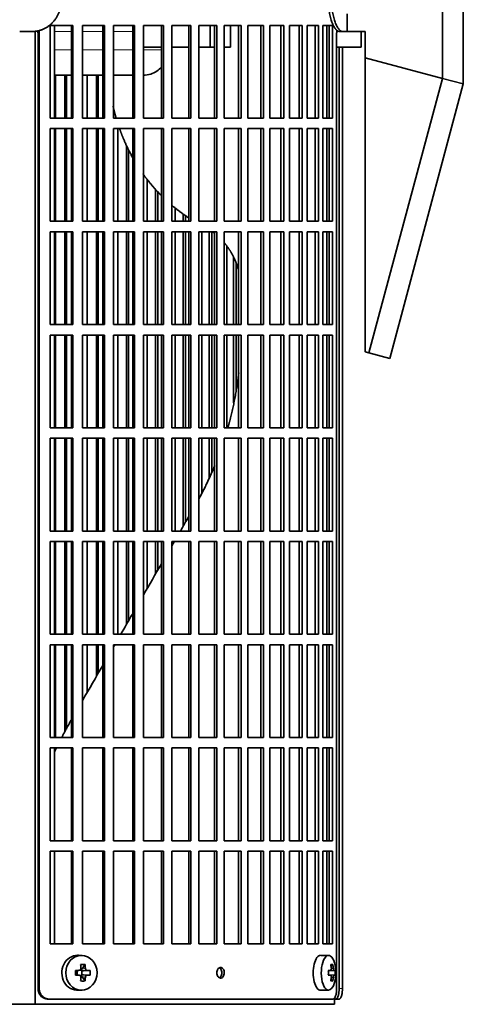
# Model space of a CAD drawing. Header units: millimetres. Extents: x 372 to 1264, y -1719 to 1600.
# Tile 14 of 26: x 566 to 693, y -213 to 68. Entities that reach past the tile are written whole.
import ezdxf

# ---------------------------------------------------------------- set-up
doc = ezdxf.new("R2010")
doc.units = ezdxf.units.MM
for name, color, linetype in [('M5X8_UNI7687', 7, 'Continuous'), ('VSI344-454_FILTR', 7, 'Continuous'), ('VSI344-454_SUPPO', 7, 'Continuous'), ('VSI344-454_TERMI', 7, 'Continuous')]:
    doc.layers.add(name, color=color, linetype=linetype)

# ---------------------------------------------------------------- blocks, each defined once
blk = doc.blocks.new('SE')
at = {"layer": 'M5X8_UNI7687', "color": 7, "linetype": 'Continuous', "lineweight": 35}
for p, q in [((584.01, -199.44), (582.96, -199.37)), ((654.39, -199.43), (652.13, -199.37)), ((584.8, -202.03), (583.89, -203.33)), ((655.56, -202.03), (655.05, -202.42)), ((582.05, -203.67), (582.47, -203.83)), ((582.05, -205.06), (582.47, -204.9)), ((582.51, -203.83), (583.27, -203.64)), ((583.27, -205.09), (582.51, -204.9)), ((582.56, -204.91), (582.56, -203.82)), ((583.24, -203.61), (583.75, -203.61)), ((583.75, -205.11), (583.26, -205.11)), ((584.8, -206.7), (583.89, -205.4)), ((583.92, -203.8), (583.92, -204.93)), ((586.28, -203.67), (584.34, -203.83)), ((586.28, -205.06), (584.34, -204.9)), ((654.29, -203.72), (654.95, -203.65)), ((656.26, -203.67), (654.29, -203.81)), ((656.26, -205.06), (654.29, -204.91)), ((654.95, -205.08), (654.29, -205.01)), ((655.56, -206.7), (655.05, -206.31)), ((582.96, -209.36), (584.01, -209.29)), ((652.13, -209.36), (654.39, -209.29))]:
    blk.add_line(p, q, dxfattribs=at)
at = {"layer": 'M5X8_UNI7687', "color": 4, "linetype": 'Continuous', "lineweight": 9}
for p, q in [((582.47, -203.83), (583.16, -203.65)), ((583.16, -205.07), (582.47, -204.9)), ((583.89, -203.33), (584.9, -203.16)), ((584.9, -205.57), (583.89, -205.4)), ((585.35, -203.65), (584.34, -203.83)), ((584.34, -204.9), (585.35, -205.07)), ((655.96, -203.65), (654.29, -203.81)), ((654.29, -203.72), (654.94, -203.65)), ((654.29, -204.92), (655.96, -205.07)), ((654.94, -205.07), (654.29, -205.01)), ((655.15, -203.21), (655.75, -203.16)), ((655.75, -205.57), (655.15, -205.52))]:
    blk.add_line(p, q, dxfattribs=at)
at = {"layer": 'M5X8_UNI7687', "color": 7, "linetype": 'Continuous', "lineweight": 35}
for centre, radius, start, end in [((646.48, -204.36), 10, 343.7273, 16.2727), ((631.41, -204.36), 49.36, 179.1963, 180.8037), ((575.7, -204.36), 10.6, 356.2556, 3.7444), ((646.86, -204.36), 9.42, 355.7871, 4.2129)]:
    blk.add_arc(centre, radius, start, end, dxfattribs=at)
for centre, major_axis, ratio, start_param, end_param in [((582.69, -204.36), (0, 5), 0.906308, 0, 3.201231), ((582.69, -204.36), (0, 5), 0.906308, 6.223547, 6.283185), ((652.1, -204.36), (0, 5), 0.422618, 0, 3.154553), ((654.36, -204.36), (0, -4.93), 0.422618, 2.175256, 6.283185), ((581, -207.43), (8.86, 2.7), 0.529916, 0.974266, 1.123958), ((580.22, -204.36), (0, 10), 0.34202, -1.449667, -1.335108), ((579.93, -204.36), (0, 10), 0.5, -1.449667, -1.335108), ((648.48, -207.43), (7.75, 5.06), 0.247104, 0.286808, 0.4365), ((646.56, -204.36), (0, 10), 0.866025, 4.833518, 4.948078), ((646.43, -204.36), (0, 10), 0.939693, 4.833518, 4.948078), ((580.08, -204.52), (9.99, 0.37), 0.07899, 1.254131, 1.36869), ((580.08, -204.21), (9.99, -0.37), 0.07899, -1.36869, -1.254131), ((582.47, -203.33), (-0.03, 0.507), 0.355475, 2.983295, 3.209876), ((582.47, -205.4), (-0.03, -0.507), 0.355475, 3.073309, 3.29989), ((584.35, -203.33), (-0.561, -0.512), 0.450112, 5.177855, 5.696055), ((584.15, -203.36), (-0.019, -0.502), 0.906042, 5.273044, 5.799842), ((584.15, -205.37), (-0.019, 0.502), 0.906042, 0.483343, 1.010141), ((584.35, -205.4), (-0.561, 0.512), 0.450112, 0.58713, 1.105331), ((584.35, -203.33), (-0.85, -0.111), 0.58208, 0.96918, 1.487381), ((584.35, -205.4), (-0.85, 0.111), 0.58208, 4.795805, 5.314006), ((580.08, -204.52), (9.99, 0.37), 0.07899, 0.897313, 1.011873), ((580.08, -204.21), (9.99, -0.37), 0.07899, -1.011873, -0.897313), ((646.49, -204.52), (9.97, 0.79), 0.036834, 0.556003, 0.670562), ((649.78, -204.36), (0, -9.26), 0.488139, 1.49595, 1.645642), ((646.49, -204.21), (9.97, -0.79), 0.036834, -0.670562, -0.556003), ((646.49, -204.52), (9.97, 0.79), 0.036834, 0.199185, 0.313745), ((646.49, -204.21), (9.97, -0.79), 0.036834, -0.313745, -0.199185), ((580.22, -204.36), (0, -10), 0.34202, 1.335108, 1.449667), ((581, -201.3), (8.86, -2.7), 0.529916, -1.123958, -0.974266), ((579.93, -204.36), (0, -10), 0.5, 1.335108, 1.449667), ((654.36, -204.36), (0, -4.93), 0.422618, 0, 0.966337), ((646.56, -204.36), (0, -10), 0.866025, 1.335108, 1.449667), ((648.48, -201.3), (7.75, -5.06), 0.247104, -0.4365, -0.286808), ((646.43, -204.36), (0, -10), 0.939693, 1.335108, 1.449667)]:
    blk.add_ellipse(centre, major_axis=major_axis, ratio=ratio, start_param=start_param, end_param=end_param, dxfattribs=at)
blk.add_ellipse((583.75, -204.36), major_axis=(0, -4.93), ratio=0.906308, dxfattribs=at)
for points in [[(583.16, -203.65), (583.18, -203.65), (583.21, -203.65), (583.25, -203.64), (583.3, -203.63), (583.34, -203.62), (583.38, -203.6), (583.42, -203.57), (583.45, -203.54), (583.49, -203.51), (583.52, -203.47), (583.54, -203.43), (583.57, -203.39), (583.58, -203.35), (583.6, -203.3), (583.61, -203.26), (583.61, -203.21), (583.61, -203.17), (583.61, -203.16)], [(583.61, -205.57), (583.61, -205.56), (583.61, -205.52), (583.61, -205.47), (583.6, -205.43), (583.58, -205.38), (583.57, -205.34), (583.54, -205.3), (583.52, -205.26), (583.49, -205.22), (583.45, -205.19), (583.42, -205.16), (583.38, -205.13), (583.34, -205.11), (583.3, -205.1), (583.25, -205.09), (583.21, -205.08), (583.18, -205.07), (583.16, -205.07)], [(584.9, -203.16), (584.9, -203.17), (584.9, -203.21), (584.91, -203.26), (584.92, -203.3), (584.94, -203.35), (584.96, -203.39), (584.98, -203.43), (585.01, -203.47), (585.04, -203.51), (585.08, -203.54), (585.11, -203.57), (585.15, -203.6), (585.19, -203.62), (585.22, -203.63), (585.26, -203.64), (585.3, -203.65), (585.33, -203.65), (585.35, -203.65)], [(585.35, -205.07), (585.33, -205.07), (585.3, -205.08), (585.26, -205.09), (585.22, -205.1), (585.19, -205.11), (585.15, -205.13), (585.11, -205.16), (585.08, -205.19), (585.04, -205.22), (585.01, -205.26), (584.98, -205.3), (584.96, -205.34), (584.94, -205.38), (584.92, -205.43), (584.91, -205.47), (584.9, -205.52), (584.9, -205.56), (584.9, -205.57)], [(654.94, -203.65), (654.95, -203.65), (654.97, -203.65), (655, -203.64), (655.02, -203.63), (655.04, -203.62), (655.06, -203.6), (655.08, -203.57), (655.1, -203.54), (655.11, -203.51), (655.13, -203.47), (655.14, -203.43), (655.15, -203.39), (655.15, -203.35), (655.16, -203.3), (655.16, -203.26), (655.16, -203.21), (655.16, -203.17), (655.15, -203.16)], [(655.15, -205.57), (655.16, -205.56), (655.16, -205.52), (655.16, -205.47), (655.16, -205.43), (655.15, -205.38), (655.15, -205.34), (655.14, -205.3), (655.13, -205.26), (655.11, -205.22), (655.1, -205.19), (655.08, -205.16), (655.06, -205.13), (655.04, -205.11), (655.02, -205.1), (655, -205.09), (654.97, -205.08), (654.95, -205.07), (654.94, -205.07)], [(655.75, -203.16), (655.76, -203.17), (655.76, -203.21), (655.77, -203.26), (655.78, -203.3), (655.79, -203.35), (655.8, -203.39), (655.81, -203.43), (655.82, -203.47), (655.84, -203.51), (655.85, -203.54), (655.87, -203.57), (655.89, -203.6), (655.9, -203.62), (655.92, -203.63), (655.93, -203.64), (655.95, -203.65), (655.96, -203.65), (655.96, -203.65)], [(655.96, -205.07), (655.96, -205.07), (655.95, -205.08), (655.93, -205.09), (655.92, -205.1), (655.9, -205.11), (655.89, -205.13), (655.87, -205.16), (655.85, -205.19), (655.84, -205.22), (655.82, -205.26), (655.81, -205.3), (655.8, -205.34), (655.79, -205.38), (655.78, -205.43), (655.77, -205.47), (655.76, -205.52), (655.76, -205.56), (655.75, -205.57)]]:
    blk.add_open_spline(points, degree=3, dxfattribs=at)
at = {"layer": 'VSI344-454_FILTR', "color": 7, "linetype": 'Continuous', "lineweight": 35}
for p, q in [((574.86, 39.89), (574.86, 66.39)), ((574.86, 66.39), (581.33, 66.39)), ((580.94, 39.89), (580.94, 66.39)), ((581.33, 39.89), (581.33, 66.39)), ((584.04, 39.89), (584.04, 66.39)), ((584.04, 66.39), (590.31, 66.39)), ((589.85, 39.89), (589.85, 66.39)), ((590.31, 39.89), (590.31, 66.39)), ((592.92, 39.89), (592.92, 66.39)), ((592.92, 66.39), (598.94, 66.39)), ((598.43, 39.89), (598.43, 66.39)), ((598.94, 39.89), (598.94, 66.39)), ((601.45, 39.89), (601.45, 66.39)), ((601.45, 66.39), (607.21, 66.39)), ((606.63, 39.89), (606.63, 66.39)), ((607.21, 39.89), (607.21, 66.39)), ((609.59, 39.89), (609.59, 66.39)), ((609.59, 66.39), (615.06, 66.39)), ((614.43, 39.89), (614.43, 66.39)), ((615.06, 39.89), (615.06, 66.39)), ((617.31, 39.89), (617.31, 66.39)), ((617.31, 66.39), (622.45, 66.39)), ((621.77, 39.89), (621.77, 66.39)), ((622.45, 39.89), (622.45, 66.39)), ((624.56, 66.39), (629.36, 66.39)), ((624.56, 39.89), (624.56, 66.39)), ((628.63, 39.89), (628.63, 66.39)), ((629.36, 39.89), (629.36, 66.39)), ((631.32, 66.39), (635.74, 66.39)), ((631.32, 39.89), (631.32, 66.39)), ((634.97, 39.89), (634.97, 66.39)), ((635.74, 39.89), (635.74, 66.39)), ((637.54, 66.39), (641.57, 66.39)), ((637.54, 39.89), (637.54, 66.39)), ((640.75, 39.89), (640.75, 66.39)), ((641.57, 39.89), (641.57, 66.39)), ((643.2, 66.39), (646.82, 66.39)), ((643.2, 39.89), (643.2, 66.39)), ((645.96, 39.89), (645.96, 66.39)), ((646.82, 39.89), (646.82, 66.39)), ((648.27, 66.39), (651.46, 66.39)), ((648.27, 39.89), (648.27, 66.39)), ((650.57, 39.89), (650.57, 66.39)), ((651.46, 39.89), (651.46, 66.39)), ((652.72, 66.39), (655.47, 66.39)), ((652.72, 39.89), (652.72, 66.39)), ((654.55, 39.89), (654.55, 66.39)), ((655.47, 39.89), (655.47, 66.39)), ((571.37, -208.86), (571.37, 64.14)), ((571.71, -208.86), (571.71, 64.14)), ((656.67, -208.86), (656.67, 64.14)), ((657.38, -208.86), (657.38, 60.14)), ((658.33, -208.86), (658.33, 60.14)), ((576.38, 39.89), (576.38, 52.14)), ((579.06, 39.89), (579.06, 52.14)), ((579.48, 39.89), (579.48, 52.14)), ((585.44, 39.89), (585.44, 52.14)), ((588.03, 39.89), (588.03, 52.14)), ((588.52, 39.89), (588.52, 52.14)), ((574.86, 39.89), (581.33, 39.89)), ((584.04, 39.89), (590.31, 39.89)), ((592.92, 39.89), (598.94, 39.89)), ((601.45, 39.89), (607.21, 39.89)), ((609.59, 39.89), (615.06, 39.89)), ((617.31, 39.89), (622.45, 39.89)), ((624.56, 39.89), (629.36, 39.89)), ((631.32, 39.89), (635.74, 39.89)), ((637.54, 39.89), (641.57, 39.89)), ((643.2, 39.89), (646.82, 39.89)), ((648.27, 39.89), (651.46, 39.89)), ((652.72, 39.89), (655.47, 39.89)), ((574.86, 10.39), (574.86, 36.89)), ((574.86, 36.89), (581.33, 36.89)), ((576.38, 10.39), (576.38, 36.89)), ((579.06, 10.39), (579.06, 36.89)), ((579.48, 10.39), (579.48, 36.89)), ((580.94, 10.39), (580.94, 36.89)), ((581.33, 10.39), (581.33, 36.89)), ((584.04, 10.39), (584.04, 36.89)), ((584.04, 36.89), (590.31, 36.89)), ((585.44, 10.39), (585.44, 36.89)), ((588.03, 10.39), (588.03, 36.89)), ((588.52, 10.39), (588.52, 36.89)), ((589.85, 10.39), (589.85, 36.89)), ((590.31, 10.39), (590.31, 36.89)), ((592.92, 10.39), (592.92, 36.89)), ((592.92, 36.89), (598.94, 36.89)), ((594.18, 10.39), (594.18, 36.89)), ((598.43, 10.39), (598.43, 36.89)), ((598.94, 10.39), (598.94, 36.89)), ((601.45, 10.39), (601.45, 36.89)), ((601.45, 36.89), (607.21, 36.89)), ((606.63, 10.39), (606.63, 36.89)), ((607.21, 10.39), (607.21, 36.89)), ((609.59, 10.39), (609.59, 36.89)), ((609.59, 36.89), (615.06, 36.89)), ((614.43, 10.39), (614.43, 36.89)), ((615.06, 10.39), (615.06, 36.89)), ((617.31, 10.39), (617.31, 36.89)), ((617.31, 36.89), (622.45, 36.89)), ((621.77, 10.39), (621.77, 36.89)), ((622.45, 10.39), (622.45, 36.89)), ((624.56, 36.89), (629.36, 36.89)), ((624.56, 10.39), (624.56, 36.89)), ((628.63, 10.39), (628.63, 36.89)), ((629.36, 10.39), (629.36, 36.89)), ((631.32, 36.89), (635.74, 36.89)), ((631.32, 10.39), (631.32, 36.89)), ((634.97, 10.39), (634.97, 36.89)), ((635.74, 10.39), (635.74, 36.89)), ((637.54, 36.89), (641.57, 36.89)), ((637.54, 10.39), (637.54, 36.89)), ((640.75, 10.39), (640.75, 36.89)), ((641.57, 10.39), (641.57, 36.89)), ((643.2, 36.89), (646.82, 36.89)), ((643.2, 10.39), (643.2, 36.89)), ((645.96, 10.39), (645.96, 36.89)), ((646.82, 10.39), (646.82, 36.89)), ((648.27, 36.89), (651.46, 36.89)), ((648.27, 10.39), (648.27, 36.89)), ((650.57, 10.39), (650.57, 36.89)), ((651.46, 10.39), (651.46, 36.89)), ((652.72, 36.89), (655.47, 36.89)), ((652.72, 10.39), (652.72, 36.89)), ((654.55, 10.39), (654.55, 36.89)), ((655.47, 10.39), (655.47, 36.89)), ((596.68, 10.39), (596.68, 31.95)), ((597.23, 10.39), (597.23, 30.84)), ((602.58, 10.39), (602.58, 22.34)), ((604.97, 10.39), (604.97, 19.5)), ((605.57, 10.39), (605.57, 18.87)), ((610.59, 10.39), (610.59, 14.18)), ((612.85, 10.39), (612.85, 12.46)), ((613.51, 10.39), (613.51, 12.02)), ((574.86, 10.39), (581.33, 10.39)), ((584.04, 10.39), (590.31, 10.39)), ((592.92, 10.39), (598.94, 10.39)), ((601.45, 10.39), (607.21, 10.39)), ((609.59, 10.39), (615.06, 10.39)), ((617.31, 10.39), (622.45, 10.39)), ((624.56, 10.39), (629.36, 10.39)), ((631.32, 10.39), (635.74, 10.39)), ((637.54, 10.39), (641.57, 10.39)), ((643.2, 10.39), (646.82, 10.39)), ((648.27, 10.39), (651.46, 10.39)), ((652.72, 10.39), (655.47, 10.39)), ((574.86, -19.11), (574.86, 7.39)), ((574.86, 7.39), (581.33, 7.39)), ((576.38, -19.11), (576.38, 7.39)), ((579.06, -19.11), (579.06, 7.39)), ((579.48, -19.11), (579.48, 7.39)), ((580.94, -19.11), (580.94, 7.39)), ((581.33, -19.11), (581.33, 7.39)), ((584.04, -19.11), (584.04, 7.39)), ((584.04, 7.39), (590.31, 7.39)), ((585.44, -19.11), (585.44, 7.39)), ((588.03, -19.11), (588.03, 7.39)), ((588.52, -19.11), (588.52, 7.39)), ((589.85, -19.11), (589.85, 7.39)), ((590.31, -19.11), (590.31, 7.39)), ((592.92, -19.11), (592.92, 7.39)), ((592.92, 7.39), (598.94, 7.39)), ((594.18, -19.11), (594.18, 7.39)), ((596.68, -19.11), (596.68, 7.39)), ((597.23, -19.11), (597.23, 7.39)), ((598.43, -19.11), (598.43, 7.39)), ((598.94, -19.11), (598.94, 7.39)), ((601.45, -19.11), (601.45, 7.39)), ((601.45, 7.39), (607.21, 7.39)), ((602.58, -19.11), (602.58, 7.39)), ((604.97, -19.11), (604.97, 7.39)), ((605.57, -19.11), (605.57, 7.39)), ((606.63, -19.11), (606.63, 7.39)), ((607.21, -19.11), (607.21, 7.39)), ((609.59, -19.11), (609.59, 7.39)), ((609.59, 7.39), (615.06, 7.39)), ((610.59, -19.11), (610.59, 7.39)), ((612.85, -19.11), (612.85, 7.39)), ((613.51, -19.11), (613.51, 7.39)), ((614.43, -19.11), (614.43, 7.39)), ((615.06, -19.11), (615.06, 7.39)), ((617.31, -19.11), (617.31, 7.39)), ((617.31, 7.39), (622.45, 7.39)), ((618.16, -19.11), (618.16, 7.39)), ((620.29, -19.11), (620.29, 7.39)), ((621, -19.11), (621, 7.39)), ((621.77, -19.11), (621.77, 7.39)), ((622.45, -19.11), (622.45, 7.39)), ((624.56, 7.39), (629.36, 7.39)), ((624.56, -19.11), (624.56, 7.39)), ((628.63, -19.11), (628.63, 7.39)), ((629.36, -19.11), (629.36, 7.39)), ((631.32, 7.39), (635.74, 7.39)), ((631.32, -19.11), (631.32, 7.39)), ((634.97, -19.11), (634.97, 7.39)), ((635.74, -19.11), (635.74, 7.39)), ((637.54, 7.39), (641.57, 7.39)), ((637.54, -19.11), (637.54, 7.39)), ((640.75, -19.11), (640.75, 7.39)), ((641.57, -19.11), (641.57, 7.39)), ((643.2, 7.39), (646.82, 7.39)), ((643.2, -19.11), (643.2, 7.39)), ((645.96, -19.11), (645.96, 7.39)), ((646.82, -19.11), (646.82, 7.39)), ((648.27, 7.39), (651.46, 7.39)), ((648.27, -19.11), (648.27, 7.39)), ((650.57, -19.11), (650.57, 7.39)), ((651.46, -19.11), (651.46, 7.39)), ((652.72, 7.39), (655.47, 7.39)), ((652.72, -19.11), (652.72, 7.39)), ((654.55, -19.11), (654.55, 7.39)), ((655.47, -19.11), (655.47, 7.39)), ((625.26, -19.11), (625.26, 3.35)), ((627.25, -19.11), (627.25, 0.06)), ((628, -19.11), (628, -1.69)), ((574.86, -19.11), (581.33, -19.11)), ((584.04, -19.11), (590.31, -19.11)), ((592.92, -19.11), (598.94, -19.11)), ((601.45, -19.11), (607.21, -19.11)), ((609.59, -19.11), (615.06, -19.11)), ((617.31, -19.11), (622.45, -19.11)), ((624.56, -19.11), (629.36, -19.11)), ((631.32, -19.11), (635.74, -19.11)), ((637.54, -19.11), (641.57, -19.11)), ((643.2, -19.11), (646.82, -19.11)), ((648.27, -19.11), (651.46, -19.11)), ((652.72, -19.11), (655.47, -19.11)), ((574.86, -48.61), (574.86, -22.11)), ((574.86, -22.11), (581.33, -22.11)), ((576.38, -48.61), (576.38, -22.11)), ((579.06, -48.61), (579.06, -22.11)), ((579.48, -48.61), (579.48, -22.11)), ((580.94, -48.61), (580.94, -22.11)), ((581.33, -48.61), (581.33, -22.11)), ((584.04, -48.61), (584.04, -22.11)), ((584.04, -22.11), (590.31, -22.11)), ((585.44, -48.61), (585.44, -22.11)), ((588.03, -48.61), (588.03, -22.11)), ((588.52, -48.61), (588.52, -22.11)), ((589.85, -48.61), (589.85, -22.11)), ((590.31, -48.61), (590.31, -22.11)), ((592.92, -48.61), (592.92, -22.11)), ((592.92, -22.11), (598.94, -22.11)), ((594.18, -48.61), (594.18, -22.11)), ((596.68, -48.61), (596.68, -22.11)), ((597.23, -48.61), (597.23, -22.11)), ((598.43, -48.61), (598.43, -22.11)), ((598.94, -48.61), (598.94, -22.11)), ((601.45, -48.61), (601.45, -22.11)), ((601.45, -22.11), (607.21, -22.11)), ((602.58, -48.61), (602.58, -22.11)), ((604.97, -48.61), (604.97, -22.11)), ((605.57, -48.61), (605.57, -22.11)), ((606.63, -48.61), (606.63, -22.11)), ((607.21, -48.61), (607.21, -22.11)), ((609.59, -48.61), (609.59, -22.11)), ((609.59, -22.11), (615.06, -22.11)), ((610.59, -48.61), (610.59, -22.11)), ((612.85, -48.61), (612.85, -22.11)), ((613.51, -48.61), (613.51, -22.11)), ((614.43, -48.61), (614.43, -22.11)), ((615.06, -48.61), (615.06, -22.11)), ((617.31, -48.61), (617.31, -22.11)), ((617.31, -22.11), (622.45, -22.11)), ((618.16, -48.61), (618.16, -22.11)), ((620.29, -48.61), (620.29, -22.11)), ((621, -48.61), (621, -22.11)), ((621.77, -48.61), (621.77, -22.11)), ((622.45, -48.61), (622.45, -22.11)), ((624.56, -22.11), (629.36, -22.11)), ((624.56, -48.61), (624.56, -22.11)), ((625.26, -48.61), (625.26, -22.11)), ((627.25, -41.45), (627.25, -22.11)), ((628, -37.69), (628, -22.11)), ((628.63, -48.61), (628.63, -22.11)), ((629.36, -48.61), (629.36, -22.11)), ((631.32, -22.11), (635.74, -22.11)), ((631.32, -48.61), (631.32, -22.11)), ((634.97, -48.61), (634.97, -22.11)), ((635.74, -48.61), (635.74, -22.11)), ((637.54, -22.11), (641.57, -22.11)), ((637.54, -48.61), (637.54, -22.11)), ((640.75, -48.61), (640.75, -22.11)), ((641.57, -48.61), (641.57, -22.11)), ((643.2, -22.11), (646.82, -22.11)), ((643.2, -48.61), (643.2, -22.11)), ((645.96, -48.61), (645.96, -22.11)), ((646.82, -48.61), (646.82, -22.11)), ((648.27, -22.11), (651.46, -22.11)), ((648.27, -48.61), (648.27, -22.11)), ((650.57, -48.61), (650.57, -22.11)), ((651.46, -48.61), (651.46, -22.11)), ((652.72, -22.11), (655.47, -22.11)), ((652.72, -48.61), (652.72, -22.11)), ((654.55, -48.61), (654.55, -22.11)), ((655.47, -48.61), (655.47, -22.11)), ((574.86, -48.61), (581.33, -48.61)), ((584.04, -48.61), (590.31, -48.61)), ((592.92, -48.61), (598.94, -48.61)), ((601.45, -48.61), (607.21, -48.61)), ((609.59, -48.61), (615.06, -48.61)), ((617.31, -48.61), (622.45, -48.61)), ((624.56, -48.61), (629.36, -48.61)), ((631.32, -48.61), (635.74, -48.61)), ((637.54, -48.61), (641.57, -48.61)), ((643.2, -48.61), (646.82, -48.61)), ((648.27, -48.61), (651.46, -48.61)), ((652.72, -48.61), (655.47, -48.61)), ((574.86, -78.11), (574.86, -51.61)), ((574.86, -51.61), (581.33, -51.61)), ((576.38, -78.11), (576.38, -51.61)), ((579.06, -78.11), (579.06, -51.61)), ((579.48, -78.11), (579.48, -51.61)), ((580.94, -78.11), (580.94, -51.61)), ((581.33, -78.11), (581.33, -51.61)), ((584.04, -78.11), (584.04, -51.61)), ((584.04, -51.61), (590.31, -51.61)), ((585.44, -78.11), (585.44, -51.61)), ((588.03, -78.11), (588.03, -51.61)), ((588.52, -78.11), (588.52, -51.61)), ((589.85, -78.11), (589.85, -51.61)), ((590.31, -78.11), (590.31, -51.61)), ((592.92, -78.11), (592.92, -51.61)), ((592.92, -51.61), (598.94, -51.61)), ((594.18, -78.11), (594.18, -51.61)), ((596.68, -78.11), (596.68, -51.61)), ((597.23, -78.11), (597.23, -51.61)), ((598.43, -78.11), (598.43, -51.61)), ((598.94, -78.11), (598.94, -51.61)), ((601.45, -78.11), (601.45, -51.61)), ((601.45, -51.61), (607.21, -51.61)), ((602.58, -78.11), (602.58, -51.61)), ((604.97, -78.11), (604.97, -51.61)), ((605.57, -78.11), (605.57, -51.61)), ((606.63, -78.11), (606.63, -51.61)), ((607.21, -78.11), (607.21, -51.61)), ((609.59, -78.11), (609.59, -51.61)), ((609.59, -51.61), (615.06, -51.61)), ((610.59, -78.11), (610.59, -51.61)), ((612.85, -76.7), (612.85, -51.61)), ((613.51, -75.56), (613.51, -51.61)), ((614.43, -78.11), (614.43, -51.61)), ((615.06, -78.11), (615.06, -51.61)), ((617.31, -78.11), (617.31, -51.61)), ((617.31, -51.61), (622.45, -51.61)), ((618.16, -67.12), (618.16, -51.61)), ((620.29, -62.96), (620.29, -51.61)), ((621, -61.24), (621, -51.61)), ((621.77, -78.11), (621.77, -51.61)), ((622.45, -78.11), (622.45, -51.61)), ((624.56, -51.61), (629.36, -51.61)), ((624.56, -78.11), (624.56, -51.61)), ((628.63, -78.11), (628.63, -51.61)), ((629.36, -78.11), (629.36, -51.61)), ((631.32, -51.61), (635.74, -51.61)), ((631.32, -78.11), (631.32, -51.61)), ((634.97, -78.11), (634.97, -51.61)), ((635.74, -78.11), (635.74, -51.61)), ((637.54, -51.61), (641.57, -51.61)), ((637.54, -78.11), (637.54, -51.61)), ((640.75, -78.11), (640.75, -51.61)), ((641.57, -78.11), (641.57, -51.61)), ((643.2, -51.61), (646.82, -51.61)), ((643.2, -78.11), (643.2, -51.61)), ((645.96, -78.11), (645.96, -51.61)), ((646.82, -78.11), (646.82, -51.61)), ((648.27, -51.61), (651.46, -51.61)), ((648.27, -78.11), (648.27, -51.61)), ((650.57, -78.11), (650.57, -51.61)), ((651.46, -78.11), (651.46, -51.61)), ((652.72, -51.61), (655.47, -51.61)), ((652.72, -78.11), (652.72, -51.61)), ((654.55, -78.11), (654.55, -51.61)), ((655.47, -78.11), (655.47, -51.61)), ((574.86, -78.11), (581.33, -78.11)), ((584.04, -78.11), (590.31, -78.11)), ((592.92, -78.11), (598.94, -78.11)), ((601.45, -78.11), (607.21, -78.11)), ((609.59, -78.11), (615.06, -78.11)), ((617.31, -78.11), (622.45, -78.11)), ((624.56, -78.11), (629.36, -78.11)), ((631.32, -78.11), (635.74, -78.11)), ((637.54, -78.11), (641.57, -78.11)), ((643.2, -78.11), (646.82, -78.11)), ((648.27, -78.11), (651.46, -78.11)), ((652.72, -78.11), (655.47, -78.11)), ((574.86, -107.61), (574.86, -81.11)), ((574.86, -81.11), (581.33, -81.11)), ((576.38, -107.61), (576.38, -81.11)), ((579.06, -107.61), (579.06, -81.11)), ((579.48, -107.61), (579.48, -81.11)), ((580.94, -107.61), (580.94, -81.11)), ((581.33, -107.61), (581.33, -81.11)), ((584.04, -107.61), (584.04, -81.11)), ((584.04, -81.11), (590.31, -81.11)), ((585.44, -107.61), (585.44, -81.11)), ((588.03, -107.61), (588.03, -81.11)), ((588.52, -107.61), (588.52, -81.11)), ((589.85, -107.61), (589.85, -81.11)), ((590.31, -107.61), (590.31, -81.11)), ((592.92, -107.61), (592.92, -81.11)), ((592.92, -81.11), (598.94, -81.11)), ((594.18, -107.61), (594.18, -81.11)), ((596.68, -104.7), (596.68, -81.11)), ((597.23, -103.76), (597.23, -81.11)), ((598.43, -107.61), (598.43, -81.11)), ((598.94, -107.61), (598.94, -81.11)), ((601.45, -107.61), (601.45, -81.11)), ((601.45, -81.11), (607.21, -81.11)), ((602.58, -94.48), (602.58, -81.11)), ((604.97, -90.35), (604.97, -81.11)), ((605.57, -89.31), (605.57, -81.11)), ((606.63, -107.61), (606.63, -81.11)), ((607.21, -107.61), (607.21, -81.11)), ((609.59, -107.61), (609.59, -81.11)), ((609.59, -81.11), (615.06, -81.11)), ((614.43, -107.61), (614.43, -81.11)), ((615.06, -107.61), (615.06, -81.11)), ((617.31, -107.61), (617.31, -81.11)), ((617.31, -81.11), (622.45, -81.11)), ((621.77, -107.61), (621.77, -81.11)), ((622.45, -107.61), (622.45, -81.11)), ((624.56, -81.11), (629.36, -81.11)), ((624.56, -107.61), (624.56, -81.11)), ((628.63, -107.61), (628.63, -81.11)), ((629.36, -107.61), (629.36, -81.11)), ((631.32, -81.11), (635.74, -81.11)), ((631.32, -107.61), (631.32, -81.11)), ((634.97, -107.61), (634.97, -81.11)), ((635.74, -107.61), (635.74, -81.11)), ((637.54, -81.11), (641.57, -81.11)), ((637.54, -107.61), (637.54, -81.11)), ((640.75, -107.61), (640.75, -81.11)), ((641.57, -107.61), (641.57, -81.11)), ((643.2, -81.11), (646.82, -81.11)), ((643.2, -107.61), (643.2, -81.11)), ((645.96, -107.61), (645.96, -81.11)), ((646.82, -107.61), (646.82, -81.11)), ((648.27, -81.11), (651.46, -81.11)), ((648.27, -107.61), (648.27, -81.11)), ((650.57, -107.61), (650.57, -81.11)), ((651.46, -107.61), (651.46, -81.11)), ((652.72, -81.11), (655.47, -81.11)), ((652.72, -107.61), (652.72, -81.11)), ((654.55, -107.61), (654.55, -81.11)), ((655.47, -107.61), (655.47, -81.11)), ((574.86, -107.61), (581.33, -107.61)), ((584.04, -107.61), (590.31, -107.61)), ((592.92, -107.61), (598.94, -107.61)), ((601.45, -107.61), (607.21, -107.61)), ((609.59, -107.61), (615.06, -107.61)), ((617.31, -107.61), (622.45, -107.61)), ((624.56, -107.61), (629.36, -107.61)), ((631.32, -107.61), (635.74, -107.61)), ((637.54, -107.61), (641.57, -107.61)), ((643.2, -107.61), (646.82, -107.61)), ((648.27, -107.61), (651.46, -107.61)), ((652.72, -107.61), (655.47, -107.61)), ((574.86, -137.11), (574.86, -110.61)), ((574.86, -110.61), (581.33, -110.61)), ((576.38, -137.11), (576.38, -110.61)), ((579.06, -135.59), (579.06, -110.61)), ((579.48, -134.77), (579.48, -110.61)), ((580.94, -137.11), (580.94, -110.61)), ((581.33, -137.11), (581.33, -110.61)), ((584.04, -137.11), (584.04, -110.61)), ((584.04, -110.61), (590.31, -110.61)), ((585.44, -124.18), (585.44, -110.61)), ((588.03, -119.68), (588.03, -110.61)), ((588.52, -118.84), (588.52, -110.61)), ((589.85, -137.11), (589.85, -110.61)), ((590.31, -137.11), (590.31, -110.61)), ((592.92, -137.11), (592.92, -110.61)), ((592.92, -110.61), (598.94, -110.61)), ((598.43, -137.11), (598.43, -110.61)), ((598.94, -137.11), (598.94, -110.61)), ((601.45, -137.11), (601.45, -110.61)), ((601.45, -110.61), (607.21, -110.61)), ((606.63, -137.11), (606.63, -110.61)), ((607.21, -137.11), (607.21, -110.61)), ((609.59, -137.11), (609.59, -110.61)), ((609.59, -110.61), (615.06, -110.61)), ((614.43, -137.11), (614.43, -110.61)), ((615.06, -137.11), (615.06, -110.61)), ((617.31, -137.11), (617.31, -110.61)), ((617.31, -110.61), (622.45, -110.61)), ((621.77, -137.11), (621.77, -110.61)), ((622.45, -137.11), (622.45, -110.61)), ((624.56, -110.61), (629.36, -110.61)), ((624.56, -137.11), (624.56, -110.61)), ((628.63, -137.11), (628.63, -110.61)), ((629.36, -137.11), (629.36, -110.61)), ((631.32, -110.61), (635.74, -110.61)), ((631.32, -137.11), (631.32, -110.61)), ((634.97, -137.11), (634.97, -110.61)), ((635.74, -137.11), (635.74, -110.61)), ((637.54, -110.61), (641.57, -110.61)), ((637.54, -137.11), (637.54, -110.61)), ((640.75, -137.11), (640.75, -110.61)), ((641.57, -137.11), (641.57, -110.61)), ((643.2, -110.61), (646.82, -110.61)), ((643.2, -137.11), (643.2, -110.61)), ((645.96, -137.11), (645.96, -110.61)), ((646.82, -137.11), (646.82, -110.61)), ((648.27, -110.61), (651.46, -110.61)), ((648.27, -137.11), (648.27, -110.61)), ((650.57, -137.11), (650.57, -110.61)), ((651.46, -137.11), (651.46, -110.61)), ((652.72, -110.61), (655.47, -110.61)), ((652.72, -137.11), (652.72, -110.61)), ((654.55, -137.11), (654.55, -110.61)), ((655.47, -137.11), (655.47, -110.61)), ((574.86, -137.11), (581.33, -137.11)), ((584.04, -137.11), (590.31, -137.11)), ((592.92, -137.11), (598.94, -137.11)), ((601.45, -137.11), (607.21, -137.11)), ((609.59, -137.11), (615.06, -137.11)), ((617.31, -137.11), (622.45, -137.11)), ((624.56, -137.11), (629.36, -137.11)), ((631.32, -137.11), (635.74, -137.11)), ((637.54, -137.11), (641.57, -137.11)), ((643.2, -137.11), (646.82, -137.11)), ((648.27, -137.11), (651.46, -137.11)), ((652.72, -137.11), (655.47, -137.11)), ((574.86, -166.61), (574.86, -140.11)), ((574.86, -140.11), (581.33, -140.11)), ((580.94, -166.61), (580.94, -140.11)), ((581.33, -166.61), (581.33, -140.11)), ((584.04, -166.61), (584.04, -140.11)), ((584.04, -140.11), (590.31, -140.11)), ((589.85, -166.61), (589.85, -140.11)), ((590.31, -166.61), (590.31, -140.11)), ((592.92, -166.61), (592.92, -140.11)), ((592.92, -140.11), (598.94, -140.11)), ((598.43, -166.61), (598.43, -140.11)), ((598.94, -166.61), (598.94, -140.11)), ((601.45, -166.61), (601.45, -140.11)), ((601.45, -140.11), (607.21, -140.11)), ((606.63, -166.61), (606.63, -140.11)), ((607.21, -166.61), (607.21, -140.11)), ((609.59, -166.61), (609.59, -140.11)), ((609.59, -140.11), (615.06, -140.11)), ((614.43, -166.61), (614.43, -140.11)), ((615.06, -166.61), (615.06, -140.11)), ((617.31, -166.61), (617.31, -140.11)), ((617.31, -140.11), (622.45, -140.11)), ((621.77, -166.61), (621.77, -140.11)), ((622.45, -166.61), (622.45, -140.11)), ((624.56, -140.11), (629.36, -140.11)), ((624.56, -166.61), (624.56, -140.11)), ((628.63, -166.61), (628.63, -140.11)), ((629.36, -166.61), (629.36, -140.11)), ((631.32, -140.11), (635.74, -140.11)), ((631.32, -166.61), (631.32, -140.11)), ((634.97, -166.61), (634.97, -140.11)), ((635.74, -166.61), (635.74, -140.11)), ((637.54, -140.11), (641.57, -140.11)), ((637.54, -166.61), (637.54, -140.11)), ((640.75, -166.61), (640.75, -140.11)), ((641.57, -166.61), (641.57, -140.11)), ((643.2, -140.11), (646.82, -140.11)), ((643.2, -166.61), (643.2, -140.11)), ((645.96, -166.61), (645.96, -140.11)), ((646.82, -166.61), (646.82, -140.11)), ((648.27, -140.11), (651.46, -140.11)), ((648.27, -166.61), (648.27, -140.11)), ((650.57, -166.61), (650.57, -140.11)), ((651.46, -166.61), (651.46, -140.11)), ((652.72, -140.11), (655.47, -140.11)), ((652.72, -166.61), (652.72, -140.11)), ((654.55, -166.61), (654.55, -140.11)), ((655.47, -166.61), (655.47, -140.11)), ((574.86, -166.61), (581.33, -166.61)), ((584.04, -166.61), (590.31, -166.61)), ((592.92, -166.61), (598.94, -166.61)), ((601.45, -166.61), (607.21, -166.61)), ((609.59, -166.61), (615.06, -166.61)), ((617.31, -166.61), (622.45, -166.61)), ((624.56, -166.61), (629.36, -166.61)), ((631.32, -166.61), (635.74, -166.61)), ((637.54, -166.61), (641.57, -166.61)), ((643.2, -166.61), (646.82, -166.61)), ((648.27, -166.61), (651.46, -166.61)), ((652.72, -166.61), (655.47, -166.61)), ((574.86, -196.11), (574.86, -169.61)), ((574.86, -169.61), (581.33, -169.61)), ((580.94, -196.11), (580.94, -169.61)), ((581.33, -196.11), (581.33, -169.61)), ((584.04, -196.11), (584.04, -169.61)), ((584.04, -169.61), (590.31, -169.61)), ((589.85, -196.11), (589.85, -169.61)), ((590.31, -196.11), (590.31, -169.61)), ((592.92, -196.11), (592.92, -169.61)), ((592.92, -169.61), (598.94, -169.61)), ((598.43, -196.11), (598.43, -169.61)), ((598.94, -196.11), (598.94, -169.61)), ((601.45, -196.11), (601.45, -169.61)), ((601.45, -169.61), (607.21, -169.61)), ((606.63, -196.11), (606.63, -169.61)), ((607.21, -196.11), (607.21, -169.61)), ((609.59, -196.11), (609.59, -169.61)), ((609.59, -169.61), (615.06, -169.61)), ((614.43, -196.11), (614.43, -169.61)), ((615.06, -196.11), (615.06, -169.61)), ((617.31, -196.11), (617.31, -169.61)), ((617.31, -169.61), (622.45, -169.61)), ((621.77, -196.11), (621.77, -169.61)), ((622.45, -196.11), (622.45, -169.61)), ((624.56, -169.61), (629.36, -169.61)), ((624.56, -196.11), (624.56, -169.61)), ((628.63, -196.11), (628.63, -169.61)), ((629.36, -196.11), (629.36, -169.61)), ((631.32, -169.61), (635.74, -169.61)), ((631.32, -196.11), (631.32, -169.61)), ((634.97, -196.11), (634.97, -169.61)), ((635.74, -196.11), (635.74, -169.61)), ((637.54, -169.61), (641.57, -169.61)), ((637.54, -196.11), (637.54, -169.61)), ((640.75, -196.11), (640.75, -169.61)), ((641.57, -196.11), (641.57, -169.61)), ((643.2, -169.61), (646.82, -169.61)), ((643.2, -196.11), (643.2, -169.61)), ((645.96, -196.11), (645.96, -169.61)), ((646.82, -196.11), (646.82, -169.61)), ((648.27, -169.61), (651.46, -169.61)), ((648.27, -196.11), (648.27, -169.61)), ((650.57, -196.11), (650.57, -169.61)), ((651.46, -196.11), (651.46, -169.61)), ((652.72, -169.61), (655.47, -169.61)), ((652.72, -196.11), (652.72, -169.61)), ((654.55, -196.11), (654.55, -169.61)), ((655.47, -196.11), (655.47, -169.61)), ((574.86, -196.11), (581.33, -196.11)), ((584.04, -196.11), (590.31, -196.11)), ((592.92, -196.11), (598.94, -196.11)), ((601.45, -196.11), (607.21, -196.11)), ((609.59, -196.11), (615.06, -196.11)), ((617.31, -196.11), (622.45, -196.11)), ((624.56, -196.11), (629.36, -196.11)), ((631.32, -196.11), (635.74, -196.11)), ((637.54, -196.11), (641.57, -196.11)), ((643.2, -196.11), (646.82, -196.11)), ((648.27, -196.11), (651.46, -196.11)), ((652.72, -196.11), (655.47, -196.11)), ((574.52, -211.86), (574.17, -211.86)), ((574.52, -211.86), (655.61, -211.86)), ((656.05, -211.86), (656.41, -211.86)), ((657.36, -211.86), (656.41, -211.86))]:
    blk.add_line(p, q, dxfattribs=at)
at = {"layer": 'VSI344-454_FILTR', "color": 4, "linetype": 'Continuous', "lineweight": 9}
for p, q in [((571.37, 64.14), (571.71, 64.14)), ((571.71, -208.86), (571.37, -208.86)), ((658.33, -208.86), (657.38, -208.86))]:
    blk.add_line(p, q, dxfattribs=at)
at = {"layer": 'VSI344-454_FILTR', "color": 7, "linetype": 'Continuous', "lineweight": 35}
for points, knots in [([(571.37, 64.14), (571.36, 64.19), (571.36, 64.3), (571.35, 64.47), (571.33, 64.64), (571.31, 64.75), (571.29, 64.81), (571.29, 64.81)], [0, 0, 0, 0, 0.0360479, 0.0717931, 0.107348, 0.1428269, 0.1451482, 0.1451482, 0.1451482, 0.1451482]), ([(571.62, 64.91), (571.63, 64.85), (571.67, 64.69), (571.7, 64.43), (571.71, 64.23), (571.71, 64.14)], [0.8337048, 0.8337048, 0.8337048, 0.8337048, 0.8748924, 0.9371046, 1, 1, 1, 1]), ([(656.67, 64.14), (656.67, 64.19), (656.68, 64.3), (656.68, 64.47), (656.69, 64.64), (656.7, 64.8), (656.71, 64.93), (656.72, 65), (656.72, 65.02)], [0, 0, 0, 0, 0.036048, 0.0717931, 0.107348, 0.1428269, 0.1783448, 0.1916964, 0.1916964, 0.1916964, 0.1916964]), ([(623.51, -205.86), (623.44, -205.86), (623.3, -205.85), (623.03, -205.72), (622.73, -205.44), (622.5, -204.94), (622.42, -204.36), (622.5, -203.77), (622.72, -203.33), (622.98, -203.05), (623.24, -202.89), (623.42, -202.87), (623.51, -202.86)], [0, 0, 0, 0, 0.064066, 0.126815, 0.254692, 0.378277, 0.50107, 0.625893, 0.749447, 0.833633, 0.916759, 1, 1, 1, 1]), ([(623.15, -205.78), (623.22, -205.75), (623.36, -205.65), (623.6, -205.4), (623.81, -204.96), (623.89, -204.37), (623.81, -203.79), (623.58, -203.29), (623.33, -203.05), (623.19, -202.96), (623.17, -202.96)], [0.1064378, 0.1064378, 0.1064378, 0.1064378, 0.1663652, 0.2505516, 0.3741057, 0.498929, 0.621722, 0.7453065, 0.8731842, 0.8878187, 0.8878187, 0.8878187, 0.8878187]), ([(623.51, -202.86), (623.58, -202.87), (623.73, -202.88), (623.99, -203), (624.29, -203.29), (624.52, -203.79), (624.6, -204.37), (624.51, -204.96), (624.3, -205.4), (624.05, -205.68), (623.79, -205.84), (623.61, -205.86), (623.51, -205.86)], [0, 0, 0, 0, 0.064066, 0.126815, 0.254692, 0.378277, 0.50107, 0.625893, 0.749447, 0.833633, 0.916759, 1, 1, 1, 1]), ([(574.17, -211.86), (574.12, -211.86), (574.01, -211.86), (573.86, -211.85), (573.7, -211.82), (573.55, -211.79), (573.4, -211.75), (573.25, -211.7), (572.98, -211.59), (572.6, -211.38), (572.18, -211), (571.83, -210.54), (571.61, -210.11), (571.48, -209.74), (571.42, -209.45), (571.37, -209.16), (571.37, -208.96), (571.37, -208.86)], [0, 0, 0, 0, 0.036074, 0.071827, 0.107372, 0.142823, 0.178296, 0.213907, 0.249769, 0.37568, 0.49974, 0.623937, 0.750153, 0.812742, 0.874833, 0.937047, 1, 1, 1, 1]), ([(571.71, -208.86), (571.71, -208.92), (571.71, -209.03), (571.73, -209.2), (571.75, -209.37), (571.78, -209.53), (571.82, -209.69), (571.87, -209.85), (571.97, -210.14), (572.17, -210.54), (572.52, -211), (572.95, -211.38), (573.36, -211.61), (573.7, -211.74), (573.97, -211.81), (574.24, -211.86), (574.42, -211.86), (574.52, -211.86)], [0, 0, 0, 0, 0.036092, 0.07186, 0.10742, 0.142884, 0.178369, 0.213992, 0.249865, 0.376032, 0.500265, 0.624304, 0.750267, 0.812832, 0.874898, 0.937082, 1, 1, 1, 1]), ([(655.61, -211.86), (655.63, -211.86), (655.67, -211.86), (655.73, -211.85), (655.79, -211.82), (655.85, -211.79), (655.91, -211.75), (655.97, -211.7), (656.07, -211.59), (656.21, -211.38), (656.37, -211), (656.5, -210.54), (656.58, -210.11), (656.63, -209.74), (656.66, -209.45), (656.67, -209.16), (656.67, -208.96), (656.67, -208.86)], [0, 0, 0, 0, 0.036074, 0.071827, 0.107372, 0.142823, 0.178296, 0.213907, 0.249769, 0.375679, 0.49974, 0.623937, 0.750153, 0.812742, 0.874833, 0.937047, 1, 1, 1, 1]), ([(656.41, -211.86), (656.43, -211.86), (656.46, -211.86), (656.52, -211.85), (656.57, -211.82), (656.63, -211.79), (656.68, -211.75), (656.73, -211.7), (656.83, -211.59), (656.96, -211.38), (657.1, -211), (657.22, -210.54), (657.29, -210.11), (657.34, -209.74), (657.36, -209.45), (657.37, -209.16), (657.38, -208.96), (657.38, -208.86)], [0, 0, 0, 0, 0.036074, 0.071835, 0.107394, 0.142867, 0.178369, 0.214016, 0.24992, 0.375515, 0.499619, 0.623903, 0.749864, 0.812553, 0.874725, 0.937001, 1, 1, 1, 1]), ([(658.33, -208.86), (658.33, -208.92), (658.32, -209.03), (658.32, -209.2), (658.31, -209.37), (658.3, -209.53), (658.29, -209.7), (658.27, -209.86), (658.24, -210.14), (658.17, -210.54), (658.05, -211), (657.91, -211.38), (657.77, -211.61), (657.64, -211.74), (657.55, -211.81), (657.45, -211.86), (657.39, -211.86), (657.36, -211.86)], [0, 0, 0, 0, 0.03611, 0.071905, 0.107497, 0.143003, 0.178538, 0.214218, 0.250157, 0.376062, 0.500393, 0.624478, 0.750119, 0.812755, 0.87487, 0.93708, 1, 1, 1, 1])]:
    blk.add_open_spline(points, degree=3, knots=knots, dxfattribs=at)
at = {"layer": 'VSI344-454_SUPPO', "color": 7, "linetype": 'Continuous', "lineweight": 35}
for p, q in [((570.51, -213.36), (570.51, 64.73)), ((576.11, 39.89), (576.11, 66.39)), ((620.5, 60.14), (620.5, 66.39)), ((626.36, 60.14), (626.36, 66.39)), ((653.89, 39.89), (653.89, 66.39)), ((663.69, 60.14), (663.69, 64.64)), ((601.45, 60.14), (606.63, 60.14)), ((609.59, 60.14), (614.43, 60.14)), ((617.31, 60.14), (620.5, 60.14)), ((620.5, 60.14), (621.77, 60.14)), ((624.56, 60.14), (626.36, 60.14)), ((656.67, 60.14), (663.69, 60.14)), ((576.11, 52.14), (580.94, 52.14)), ((584.04, 52.14), (589.85, 52.14)), ((592.92, 52.14), (598.43, 52.14)), ((576.11, 10.39), (576.11, 36.89)), ((653.89, 10.39), (653.89, 36.89)), ((576.11, -19.11), (576.11, 7.39)), ((653.89, -19.11), (653.89, 7.39)), ((576.11, -48.61), (576.11, -22.11)), ((653.89, -48.61), (653.89, -22.11)), ((576.11, -78.11), (576.11, -51.61)), ((653.89, -78.11), (653.89, -51.61)), ((576.11, -107.61), (576.11, -81.11)), ((653.89, -107.61), (653.89, -81.11)), ((576.11, -137.11), (576.11, -110.61)), ((653.89, -137.11), (653.89, -110.61)), ((576.11, -166.61), (576.11, -140.11)), ((653.89, -166.61), (653.89, -140.11)), ((576.11, -196.11), (576.11, -169.61)), ((653.89, -196.11), (653.89, -169.61)), ((570.51, -213.36), (540.21, -213.36)), ((570.51, -213.36), (656.05, -213.36)), ((656.05, -213.36), (656.05, -211.59))]:
    blk.add_line(p, q, dxfattribs=at)
at = {"layer": 'VSI344-454_SUPPO', "color": 4, "linetype": 'Continuous', "lineweight": 9}
for p, q in [((580.94, 64.66), (576.11, 64.66)), ((589.85, 64.66), (584.04, 64.66)), ((598.43, 64.66), (592.92, 64.66)), ((576.11, 59.44), (580.94, 59.44)), ((584.04, 59.44), (589.85, 59.44)), ((592.92, 59.44), (598.43, 59.44)), ((601.45, 59.44), (606.63, 59.44))]:
    blk.add_line(p, q, dxfattribs=at)
at = {"layer": 'VSI344-454_SUPPO', "color": 7, "linetype": 'Continuous', "lineweight": 35}
for points, degree, knots in [([(601.45, 52.14), (602.16, 52.14), (603.51, 52.36), (605.29, 53.23), (606.27, 54.07), (606.69, 54.55), (606.69, 54.55)], 3, [0.4352553, 0.4352553, 0.4352553, 0.4352553, 0.5449277, 0.642686, 0.7370741, 0.7373664, 0.7373664, 0.7373664, 0.7373664]), ([(592.81, 43.3), (593.08, 42.08), (593.41, 40.87), (593.54, 40.37), (593.69, 39.87)], 2, [0.20675507, 0.20675507, 0.20675507, 0.25, 0.25, 0.26810481, 0.26810481, 0.26810481]), ([(594.66, 36.84), (595.15, 35.45), (595.72, 34.09), (596.9, 31.28), (598.38, 28.65)], 2, [0.3234843, 0.3234843, 0.3234843, 0.375, 0.375, 0.4813972, 0.4813972, 0.4813972]), ([(601.36, 23.95), (602.1, 22.92), (602.88, 21.93), (604.62, 19.73), (606.58, 17.76)], 2, [0.5799497, 0.5799497, 0.5799497, 0.625, 0.625, 0.7249322, 0.7249322, 0.7249322]), ([(624.59, 4.25), (625.66, 2.98), (626.51, 1.53), (627.88, -0.8), (628.64, -3.52)], 2, [0.3484225, 0.3484225, 0.3484225, 0.5, 0.5, 0.7446046, 0.7446046, 0.7446046]), ([(628.71, -32.9), (628.64, -33.52), (628.56, -34.14), (627.71, -40.66), (626.04, -46.98), (625.82, -47.81), (625.59, -48.63)], 2, [0.2260679, 0.2260679, 0.2260679, 0.25, 0.25, 0.5, 0.5, 0.5329293, 0.5329293, 0.5329293]), ([(595, -107.61), (596.11, -105.69), (597.25, -103.71), (598.4, -101.73), (598.43, -101.68)], 3, [0.40501294, 0.40501294, 0.40501294, 0.40501294, 0.5, 0.50245824, 0.50245824, 0.50245824, 0.50245824])]:
    blk.add_open_spline(points, degree=degree, knots=knots, dxfattribs=at)
for points, degree in [([(609.52, 15.04), (611.85, 13.06), (614.38, 11.41)], 2), ([(621.21, 7.4), (621.51, 7.19), (621.8, 6.96)], 2), ([(621.86, -59.4), (619.86, -64.23), (617.37, -68.8)], 2), ([(612.03, -78.11), (612.83, -76.73), (613.63, -75.35), (614.43, -73.96)], 3), ([(609.59, -82.34), (609.83, -81.93), (610.06, -81.52), (610.3, -81.11)], 3), ([(601.45, -96.45), (603.17, -93.46), (604.9, -90.47), (606.63, -87.46)], 3), ([(592.92, -111.23), (593.03, -111.02), (593.15, -110.82), (593.27, -110.61)], 3), ([(584.04, -126.6), (585.97, -123.26), (587.91, -119.9), (589.85, -116.53)], 3), ([(580.94, -131.98), (579.49, -134.48), (578.16, -137.05)], 2), ([(580.94, -131.98), (580.94, -131.97), (580.94, -131.97), (580.94, -131.96)], 3), ([(576.65, -140.08), (576.36, -140.66), (576.09, -141.25)], 2)]:
    blk.add_open_spline(points, degree=degree, dxfattribs=at)
at = {"layer": 'VSI344-454_TERMI', "color": 7, "linetype": 'Continuous', "lineweight": 35}
for p, q in [((686.92, 51.22), (686.92, 84.64)), ((692.85, 49.64), (692.85, 84.64)), ((659.65, 64.64), (659.65, 69.69)), ((569.64, 64.64), (566.13, 64.64)), ((658.48, 64.64), (657.56, 64.64)), ((658.48, 64.64), (659.65, 64.64)), ((659.65, 64.64), (664.83, 64.64)), ((664.83, 57.14), (664.83, 64.64)), ((664.83, 57.14), (686.92, 51.22)), ((664.83, -26.9), (664.83, 57.14)), ((686.92, 51.22), (665.91, -27.19)), ((686.92, 51.22), (692.85, 49.64)), ((692.85, 49.64), (671.84, -28.77)), ((665.91, -27.19), (664.83, -26.9)), ((671.84, -28.77), (665.91, -27.19))]:
    blk.add_line(p, q, dxfattribs=at)
for points, knots in [([(569.64, 64.64), (569.73, 64.64), (569.92, 64.64), (570.19, 64.65), (570.47, 64.68), (570.74, 64.71), (571.01, 64.75), (571.28, 64.8), (571.55, 64.86), (571.82, 64.93), (572.08, 65.01), (572.34, 65.1), (572.6, 65.2), (573.03, 65.38), (573.61, 65.67), (574.32, 66.12), (574.99, 66.65), (575.6, 67.25), (576.16, 67.9), (576.65, 68.62), (577.07, 69.38), (577.38, 70.09), (577.61, 70.73), (577.77, 71.3), (577.89, 71.87), (577.98, 72.45), (578.03, 73.04), (578.04, 73.44), (578.04, 73.64)], [0, 0, 0, 0, 0.020905, 0.041705, 0.062421, 0.083075, 0.103688, 0.124284, 0.144884, 0.165511, 0.186186, 0.206932, 0.227771, 0.248723, 0.310801, 0.372931, 0.435895, 0.498659, 0.561404, 0.62443, 0.686816, 0.749074, 0.79132, 0.833156, 0.874759, 0.916313, 0.958, 1, 1, 1, 1]), ([(657.56, 64.64), (657.52, 64.64), (657.46, 64.64), (657.36, 64.65), (657.26, 64.68), (657.17, 64.71), (657.07, 64.75), (656.97, 64.8), (656.88, 64.86), (656.78, 64.93), (656.68, 65.01), (656.58, 65.1), (656.49, 65.2), (656.33, 65.38), (656.11, 65.67), (655.84, 66.12), (655.57, 66.65), (655.33, 67.25), (655.11, 67.9), (654.91, 68.62), (654.74, 69.37), (654.61, 70.09), (654.51, 70.73), (654.45, 71.3), (654.39, 71.87), (654.36, 72.45), (654.33, 73.04), (654.33, 73.44), (654.33, 73.64)], [0, 0, 0, 0, 0.0209, 0.041695, 0.062405, 0.083053, 0.103661, 0.12425, 0.144843, 0.165462, 0.18613, 0.206867, 0.227697, 0.24864, 0.310747, 0.372907, 0.43587, 0.498639, 0.561388, 0.624414, 0.686801, 0.749062, 0.791311, 0.833148, 0.874754, 0.91631, 0.957998, 1, 1, 1, 1]), ([(655.25, 73.64), (655.25, 73.54), (655.25, 73.34), (655.26, 73.04), (655.27, 72.75), (655.28, 72.46), (655.3, 72.16), (655.32, 71.88), (655.34, 71.59), (655.37, 71.3), (655.4, 71.02), (655.44, 70.74), (655.47, 70.46), (655.54, 70), (655.66, 69.38), (655.83, 68.62), (656.03, 67.9), (656.25, 67.25), (656.5, 66.65), (656.76, 66.12), (657.03, 65.67), (657.28, 65.34), (657.51, 65.1), (657.7, 64.93), (657.9, 64.8), (658.09, 64.7), (658.29, 64.65), (658.42, 64.64), (658.48, 64.64)], [0, 0, 0, 0, 0.021051, 0.042001, 0.062873, 0.08369, 0.104474, 0.125249, 0.146036, 0.166859, 0.18774, 0.208703, 0.229768, 0.250959, 0.313199, 0.375603, 0.438616, 0.501374, 0.564129, 0.627102, 0.689223, 0.75131, 0.793093, 0.834507, 0.875728, 0.916932, 0.958298, 1, 1, 1, 1])]:
    blk.add_open_spline(points, degree=3, knots=knots, dxfattribs=at)

msp = doc.modelspace()

# ---------------------------------------------------------------- block references
msp.add_blockref('SE', (0, 0))

doc.saveas('drawing.dxf')
